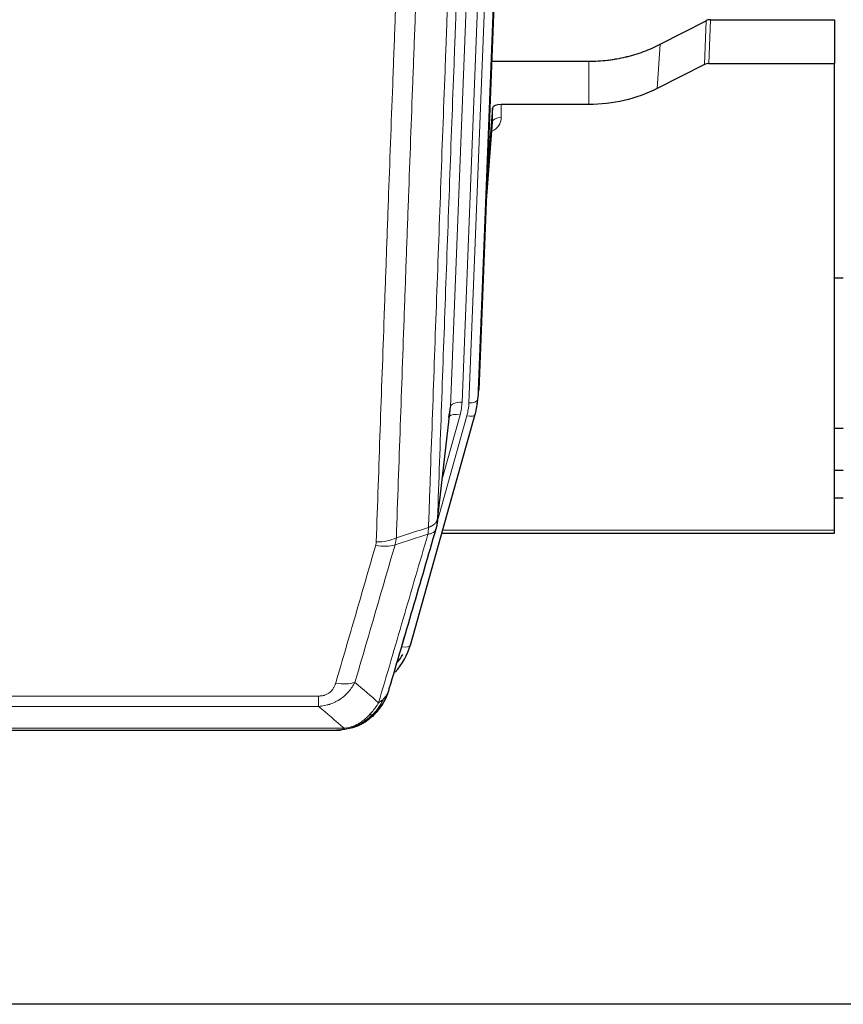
# Model space of a CAD drawing. Header units: inches. Extents: x 0 to 23760, y -13 to 16800.
# Tile 29 of 209: x 5693 to 5975, y 6190 to 6526. Entities that reach past the tile are written whole.
import ezdxf

# ---------------------------------------------------------------- set-up
doc = ezdxf.new("R2010")
doc.units = ezdxf.units.IN
doc.layers.add('254', color=7, linetype='Continuous', true_color=0xffffff)

msp = doc.modelspace()

# ---------------------------------------------------------------- linework, layer by layer
at = {"layer": '254', "color": 2, "linetype": 'Continuous', "lineweight": 25}
for p, q in [((5863.478, 6732.658), (5850.36, 6399.456)), ((5912.391, 6517.551), (5928.07, 6525.58)), ((5929.569, 6525.936), (5971.956, 6525.936)), ((5971.956, 6525.936), (5971.956, 6510.946)), ((5854.781, 6511.744), (5887.956, 6511.744)), ((5927.499, 6510.594), (5911.335, 6502.42)), ((5928.998, 6510.946), (5971.956, 6510.946)), ((5971.956, 6351.465), (5971.956, 6510.946)), ((5887.956, 6496.934), (5858.053, 6496.934)), ((5855.054, 6495.684), (5853.231, 6472.402)), ((5855.065, 6491.107), (5855.054, 6495.684)), ((5852.851, 6462.728), (5855.058, 6490.927)), ((5974.915, 6437.66), (5971.904, 6437.66)), ((5849.864, 6394.613), (5850.238, 6397.872)), ((5836.147, 6353.952), (5840.563, 6392.471)), ((5827.009, 6312.264), (5849.183, 6391.15)), ((5849.183, 6391.15), (5849.202, 6391.247)), ((5971.947, 6386.416), (5974.952, 6386.416)), ((5974.945, 6371.874), (5971.943, 6371.874)), ((5974.945, 6362.449), (5971.943, 6362.449)), ((5837.736, 6350.435), (5971.956, 6350.435)), ((5971.956, 6350.435), (5971.956, 6351.465)), ((5808.958, 6284.649), (5809.058, 6284.677)), ((5583.895, 6283.173), (5802.016, 6283.173)), ((6477.456, 6189.5), (5360.456, 6189.5))]:
    msp.add_line(p, q, dxfattribs=at)
at = {"layer": '254', "color": 110, "linetype": 'Continuous', "lineweight": 13}
for p, q in [((5863.097, 6729.22), (5849.986, 6396.198)), ((5840.653, 6393.644), (5853.719, 6725.538)), ((5857.711, 6727.164), (5844.645, 6395.271)), ((5846.992, 6394.978), (5860.103, 6728)), ((5927.499, 6510.594), (5928.07, 6525.58)), ((5929.569, 6525.936), (5928.998, 6510.946)), ((5911.335, 6502.42), (5912.391, 6517.551)), ((5887.956, 6496.934), (5887.956, 6511.744)), ((5858.053, 6496.934), (5858.063, 6492.518)), ((5852.858, 6462.92), (5855.065, 6491.107)), ((5849.986, 6396.198), (5850.36, 6399.456)), ((5836.276, 6355.463), (5840.653, 6393.644)), ((5836.222, 6354.743), (5846.295, 6390.577)), ((5837.922, 6369.432), (5843.948, 6390.87)), ((5838.023, 6351.465), (5971.956, 6351.465)), ((5824.121, 6311.691), (5828.846, 6328.502)), ((5590.284, 6294.836), (5795.627, 6294.836)), ((5795.627, 6291.303), (5795.627, 6294.836)), ((5795.627, 6291.303), (5590.284, 6291.303)), ((5809.058, 6284.677), (5809.126, 6284.834)), ((5581.553, 6283.835), (5804.358, 6283.835))]:
    msp.add_line(p, q, dxfattribs=at)
at = {"layer": '254', "color": 2, "linetype": 'Continuous', "lineweight": 25}
for centre, major_axis, ratio, start_param, end_param in [((5929.57, 6523.273), (3, -0.007), 0.8874311, 1.5734878, 2.096692), ((5929.001, 6508.317), (3, -0.011), 0.8761328, 1.5751062, 2.0983104), ((5858.052, 6495.64), (-3, 0), 0.4313147, 4.7122344, 6.2494043), ((5822.974, 6397.113), (27.027, -0.37), 0.8864308, 6.0512739, 6.2604253), ((5820.627, 6394.174), (-20.035, -0.399), 0.8846078, 2.8800407, 3.0891922), ((5800.814, 6318.277), (27.014, -0.465), 0.8900028, 5.6139305, 6.0539117), ((5800.541, 6320.241), (27.01, -0.107), 0.887218, 5.6707416, 5.8008547)]:
    msp.add_ellipse(centre, major_axis=major_axis, ratio=ratio, start_param=start_param, end_param=end_param, dxfattribs=at)
at = {"layer": '254', "color": 110, "linetype": 'Continuous', "lineweight": 13}
for centre, major_axis, ratio, start_param, end_param in [((5852.06, 6492.518), (6.003, -0.046), 0.8757409, 5.1963204, 6.2920244), ((5858.063, 6491.064), (-3, -0.007), 0.4848086, 4.7112485, 6.2484184), ((5846.992, 6396.363), (2.998, -0.118), 0.4614673, 4.7305545, 6.248991), ((5844.645, 6393.424), (3.997, -0.157), 0.4614673, 1.5889619, 3.1073983), ((5820.627, 6396.021), (24.033, -0.038), 0.8858289, 6.0405671, 6.2497185), ((5822.974, 6395.728), (24.033, -0.038), 0.8858289, 6.0405671, 6.2497185), ((5843.948, 6389.023), (3.851, -1.082), 0.4480327, 1.6960734, 2.8915811), ((5846.295, 6391.962), (2.888, -0.812), 0.4480327, 4.837666, 6.2831701), ((5815.322, 6353.114), (-9.994, 0.345), 0.559112, 1.5901207, 2.34753), ((5815.135, 6351.941), (-9.604, 2.788), 0.5442898, 1.7274916, 2.473129), ((5824.121, 6313.076), (2.888, -0.812), 0.4480327, 4.837666, 6.2831701), ((5801.474, 6305.058), (9.598, -2.808), 0.562843, 4.8755761, 5.6185342)]:
    msp.add_ellipse(centre, major_axis=major_axis, ratio=ratio, start_param=start_param, end_param=end_param, dxfattribs=at)
for points, knots in [([(5833.187, 6352.455), (5833.243, 6354.067), (5833.299, 6355.68), (5833.411, 6358.909), (5833.579, 6363.756), (5833.975, 6375.092), (5834.318, 6384.851), (5835.011, 6404.428), (5835.952, 6430.683), (5837.41, 6470.529), (5838.414, 6497.399), (5838.988, 6512.601), (5839.052, 6514.291), (5839.18, 6517.674), (5839.373, 6522.751), (5839.824, 6534.621), (5840.216, 6544.836), (5840.544, 6553.37), (5840.61, 6555.078), (5840.742, 6558.496), (5840.94, 6563.627), (5841.405, 6575.619), (5841.808, 6585.935), (5842.62, 6606.617), (5843.717, 6634.325), (5844.845, 6662.298), (5845.416, 6676.351)], [0, 0, 0, 0, 0.015625, 0.015625, 0.03125, 0.0625, 0.125, 0.125, 0.25, 0.375, 0.5, 0.5, 0.515625, 0.515625, 0.53125, 0.5625, 0.625, 0.625, 0.640625, 0.640625, 0.65625, 0.6875, 0.75, 0.75, 0.875, 1, 1, 1, 1]), ([(5848.471, 6678.132), (5847.902, 6664.132), (5846.777, 6636.264), (5845.683, 6608.661), (5844.874, 6588.057), (5844.472, 6577.779), (5844.008, 6565.833), (5843.81, 6560.722), (5843.679, 6557.317), (5843.613, 6555.615), (5843.285, 6547.113), (5842.895, 6536.937), (5842.445, 6525.112), (5842.253, 6520.053), (5842.125, 6516.683), (5842.062, 6515), (5841.489, 6499.856), (5840.488, 6473.087), (5839.033, 6433.394), (5837.627, 6394.16), (5836.721, 6368.311), (5836.276, 6355.463)], [0, 0, 0, 0, 0.125, 0.25, 0.25, 0.3125, 0.34375, 0.359375, 0.359375, 0.375, 0.375, 0.4375, 0.46875, 0.484375, 0.484375, 0.5, 0.5, 0.625, 0.75, 0.875, 1, 1, 1, 1]), ([(5815.322, 6347.52), (5815.76, 6360.234), (5816.65, 6385.812), (5817.571, 6411.691), (5818.273, 6431.214), (5818.509, 6437.741), (5818.985, 6450.831), (5819.225, 6457.396), (5819.95, 6477.145), (5820.441, 6490.382), (5821.065, 6507.017), (5821.19, 6510.349), (5821.441, 6517.019), (5821.82, 6527.037), (5822.202, 6537.092), (5822.973, 6557.25), (5824.015, 6584.259), (5825.623, 6625.162), (5826.723, 6652.693), (5827.281, 6666.523)], [0, 0, 0, 0, 0.125, 0.25, 0.25, 0.3125, 0.3125, 0.375, 0.375, 0.5, 0.5, 0.53125, 0.53125, 0.5625, 0.625, 0.625, 0.75, 0.875, 1, 1, 1, 1]), ([(5834.164, 6667.484), (5833.606, 6653.671), (5832.504, 6626.176), (5830.894, 6585.324), (5829.851, 6558.35), (5829.079, 6538.217), (5828.696, 6528.175), (5828.317, 6518.17), (5828.065, 6511.508), (5827.94, 6508.181), (5827.316, 6491.567), (5826.824, 6478.346), (5826.098, 6458.622), (5825.857, 6452.066), (5825.381, 6438.992), (5825.145, 6432.474), (5824.442, 6412.976), (5823.52, 6387.129), (5822.628, 6361.584), (5822.19, 6348.886)], [0, 0, 0, 0, 0.125, 0.25, 0.375, 0.375, 0.4375, 0.46875, 0.46875, 0.5, 0.5, 0.625, 0.625, 0.6875, 0.6875, 0.75, 0.75, 0.875, 1, 1, 1, 1]), ([(5833.187, 6352.455), (5833.199, 6352.46), (5833.225, 6352.469), (5833.263, 6352.484), (5833.301, 6352.498), (5833.339, 6352.513), (5833.377, 6352.528), (5833.416, 6352.544), (5833.454, 6352.559), (5833.493, 6352.575), (5833.532, 6352.592), (5833.571, 6352.608), (5833.609, 6352.625), (5833.648, 6352.642), (5833.687, 6352.659), (5833.726, 6352.677), (5833.766, 6352.695), (5833.805, 6352.713), (5833.844, 6352.732), (5833.883, 6352.751), (5833.922, 6352.77), (5833.961, 6352.789), (5834.001, 6352.809), (5834.04, 6352.829), (5834.079, 6352.849), (5834.118, 6352.87), (5834.157, 6352.891), (5834.197, 6352.912), (5834.236, 6352.934), (5834.275, 6352.955), (5834.314, 6352.978), (5834.352, 6353), (5834.391, 6353.023), (5834.43, 6353.046), (5834.469, 6353.07), (5834.507, 6353.093), (5834.545, 6353.117), (5834.584, 6353.142), (5834.622, 6353.167), (5834.66, 6353.192), (5834.698, 6353.217), (5834.735, 6353.243), (5834.773, 6353.269), (5834.81, 6353.296), (5834.847, 6353.322), (5834.884, 6353.35), (5834.921, 6353.377), (5834.957, 6353.405), (5834.993, 6353.433), (5835.029, 6353.462), (5835.065, 6353.491), (5835.101, 6353.52), (5835.136, 6353.549), (5835.171, 6353.579), (5835.205, 6353.61), (5835.239, 6353.64), (5835.273, 6353.671), (5835.307, 6353.702), (5835.34, 6353.734), (5835.375, 6353.768), (5835.412, 6353.805), (5835.451, 6353.844), (5835.488, 6353.884), (5835.525, 6353.924), (5835.561, 6353.964), (5835.596, 6354.004), (5835.63, 6354.044), (5835.664, 6354.085), (5835.696, 6354.126), (5835.728, 6354.167), (5835.759, 6354.208), (5835.789, 6354.249), (5835.818, 6354.291), (5835.846, 6354.332), (5835.874, 6354.374), (5835.9, 6354.416), (5835.926, 6354.459), (5835.951, 6354.501), (5835.975, 6354.543), (5835.998, 6354.586), (5836.02, 6354.629), (5836.042, 6354.672), (5836.062, 6354.715), (5836.082, 6354.758), (5836.101, 6354.801), (5836.119, 6354.845), (5836.136, 6354.888), (5836.152, 6354.932), (5836.167, 6354.976), (5836.182, 6355.02), (5836.195, 6355.064), (5836.208, 6355.108), (5836.219, 6355.152), (5836.23, 6355.196), (5836.24, 6355.241), (5836.249, 6355.285), (5836.257, 6355.33), (5836.265, 6355.374), (5836.271, 6355.419), (5836.274, 6355.448), (5836.276, 6355.463)], [0, 0, 0, 0, 0.0069372, 0.0139334, 0.0209887, 0.028103, 0.0352764, 0.0425088, 0.0498003, 0.0571509, 0.0645605, 0.0720292, 0.0795569, 0.0871437, 0.0947896, 0.1024945, 0.1102584, 0.1180815, 0.1259636, 0.1339048, 0.141905, 0.1499643, 0.1580827, 0.1662601, 0.1744966, 0.1827922, 0.1911468, 0.1995605, 0.2080333, 0.2165651, 0.225156, 0.233806, 0.2425151, 0.2512832, 0.2601104, 0.2689967, 0.277942, 0.2869465, 0.29601, 0.3051325, 0.3143142, 0.3235549, 0.3328547, 0.3422136, 0.3516315, 0.3611085, 0.3706446, 0.3802398, 0.3898941, 0.3996074, 0.4093798, 0.4192113, 0.4291019, 0.4390515, 0.4490602, 0.459128, 0.4692549, 0.4794409, 0.4896859, 0.4999901, 0.5124905, 0.524991, 0.5374914, 0.5499918, 0.5624922, 0.5749926, 0.587493, 0.5999934, 0.6124937, 0.6249941, 0.6374944, 0.6499948, 0.6624951, 0.6749954, 0.6874957, 0.699996, 0.7124963, 0.7249966, 0.7374968, 0.7499971, 0.7624973, 0.7749976, 0.7874978, 0.799998, 0.8124982, 0.8249984, 0.8374986, 0.8499988, 0.8624989, 0.8749991, 0.8874992, 0.8999993, 0.9124995, 0.9249996, 0.9374997, 0.9499998, 0.9624998, 0.9749999, 0.9875, 1, 1, 1, 1]), ([(5833.187, 6352.455), (5833.166, 6352.053), (5833.15, 6351.667), (5833.092, 6350.908), (5833.05, 6350.536), (5832.975, 6350.164)], [0, 0, 0, 0, 0.5, 0.5, 1, 1, 1, 1]), ([(5832.975, 6350.164), (5833.384, 6350.198), (5833.756, 6350.268), (5834.415, 6350.472), (5834.7, 6350.606), (5835.172, 6350.928), (5835.357, 6351.116), (5835.621, 6351.535), (5835.699, 6351.767), (5835.72, 6352.013)], [0, 0, 0, 0, 0.25, 0.25, 0.5, 0.5, 0.75, 0.75, 1, 1, 1, 1]), ([(5816.121, 6292.554), (5817.519, 6297.309), (5818.918, 6302.075), (5821.721, 6311.631), (5823.123, 6316.421), (5827.337, 6330.823), (5830.153, 6340.471), (5832.975, 6350.164)], [0, 0, 0, 0, 0.25, 0.25, 0.5, 0.5, 1, 1, 1, 1]), ([(5801.474, 6299.272), (5802.608, 6303.164), (5803.743, 6307.064), (5806.016, 6314.879), (5807.153, 6318.794), (5810.568, 6330.562), (5812.85, 6338.438), (5815.135, 6346.343)], [0, 0, 0, 0, 0.25, 0.25, 0.5, 0.5, 1, 1, 1, 1]), ([(5821.731, 6346.514), (5819.443, 6338.621), (5817.159, 6330.758), (5813.74, 6319.008), (5812.601, 6315.099), (5810.326, 6307.296), (5809.189, 6303.402), (5808.054, 6299.516)], [0, 0, 0, 0, 0.5, 0.5, 0.75, 0.75, 1, 1, 1, 1]), ([(5815.322, 6347.52), (5815.316, 6347.321), (5815.297, 6347.124), (5815.234, 6346.731), (5815.191, 6346.536), (5815.135, 6346.343)], [0, 0, 0, 0, 0.5, 0.5, 1, 1, 1, 1]), ([(5808.054, 6299.516), (5807.756, 6298.949), (5807.43, 6298.402), (5806.717, 6297.35), (5806.33, 6296.846), (5805.702, 6296.123), (5805.43, 6295.83), (5805.145, 6295.545), (5805.03, 6295.432), (5804.972, 6295.376), (5804.796, 6295.209), (5804.677, 6295.1), (5804.075, 6294.564), (5803.566, 6294.168), (5802.894, 6293.713), (5802.757, 6293.624), (5802.55, 6293.494), (5802.481, 6293.451), (5802.341, 6293.367), (5802.271, 6293.325), (5801.919, 6293.121), (5801.632, 6292.966), (5800.756, 6292.533), (5800.151, 6292.283), (5799.448, 6292.046), (5799.369, 6292.02), (5799.211, 6291.97), (5799.132, 6291.946), (5798.894, 6291.874), (5798.735, 6291.829), (5798.255, 6291.702), (5797.933, 6291.628), (5796.957, 6291.436), (5796.297, 6291.35), (5795.627, 6291.303)], [0, 0, 0, 0, 0.125, 0.125, 0.25, 0.25, 0.3125, 0.328125, 0.328125, 0.34375, 0.34375, 0.375, 0.375, 0.5, 0.5, 0.53125, 0.53125, 0.546875, 0.546875, 0.5625, 0.5625, 0.625, 0.625, 0.75, 0.75, 0.765625, 0.765625, 0.78125, 0.78125, 0.8125, 0.8125, 0.875, 0.875, 1, 1, 1, 1]), ([(5801.474, 6299.272), (5801.453, 6299.2), (5801.431, 6299.128), (5801.385, 6298.984), (5801.36, 6298.913), (5801.285, 6298.7), (5801.231, 6298.559), (5801.113, 6298.281), (5801.049, 6298.143), (5800.913, 6297.872), (5800.839, 6297.738), (5800.682, 6297.473), (5800.598, 6297.343), (5800.463, 6297.151), (5800.416, 6297.088), (5800.32, 6296.962), (5800.27, 6296.899), (5800.116, 6296.715), (5800.008, 6296.596), (5799.78, 6296.367), (5799.66, 6296.257), (5799.471, 6296.098), (5799.374, 6296.02), (5799.273, 6295.945), (5799.205, 6295.896), (5799.17, 6295.871), (5798.995, 6295.751), (5798.851, 6295.662), (5798.404, 6295.413), (5798.087, 6295.274), (5797.667, 6295.134), (5797.582, 6295.108), (5797.409, 6295.059), (5797.322, 6295.037), (5797.061, 6294.975), (5796.885, 6294.941), (5796.53, 6294.888), (5796.351, 6294.869), (5795.991, 6294.843), (5795.809, 6294.836), (5795.627, 6294.836)], [0, 0, 0, 0, 0.03125, 0.03125, 0.0625, 0.0625, 0.125, 0.125, 0.1875, 0.1875, 0.25, 0.25, 0.3125, 0.3125, 0.34375, 0.34375, 0.375, 0.375, 0.4375, 0.4375, 0.5, 0.5, 0.53125, 0.546875, 0.546875, 0.5625, 0.5625, 0.625, 0.625, 0.75, 0.75, 0.78125, 0.78125, 0.8125, 0.8125, 0.875, 0.875, 0.9375, 0.9375, 1, 1, 1, 1]), ([(5819.038, 6295.469), (5818.999, 6295.399), (5818.959, 6295.329), (5818.791, 6295.051), (5818.652, 6294.847), (5818.349, 6294.45), (5818.185, 6294.257), (5817.95, 6294.008), (5817.889, 6293.946), (5817.828, 6293.885)], [0, 0, 0, 0, 0.125, 0.125, 0.5, 0.5, 0.875, 0.875, 1, 1, 1, 1]), ([(5816.121, 6292.554), (5815.428, 6291.439), (5814.662, 6290.342), (5813.535, 6288.992), (5813.244, 6288.664), (5812.946, 6288.347)], [0, 0, 0, 0, 0.75, 0.75, 1, 1, 1, 1]), ([(5817.828, 6293.885), (5817.129, 6292.432), (5816.259, 6291.038), (5814.898, 6289.355), (5814.541, 6288.949), (5814.17, 6288.56)], [0, 0, 0, 0, 0.75, 0.75, 1, 1, 1, 1]), ([(5817.828, 6293.885), (5817.705, 6293.763), (5817.577, 6293.643), (5817.245, 6293.351), (5817.034, 6293.182), (5816.592, 6292.858), (5816.361, 6292.703), (5816.121, 6292.554)], [0, 0, 0, 0, 0.25, 0.25, 0.625, 0.625, 1, 1, 1, 1]), ([(5812.946, 6288.347), (5812.796, 6288.189), (5812.645, 6288.034), (5812.03, 6287.425), (5811.551, 6286.997), (5810.557, 6286.21), (5810.042, 6285.852), (5809.335, 6285.427), (5809.156, 6285.326), (5808.976, 6285.228)], [0, 0, 0, 0, 0.125, 0.125, 0.5, 0.5, 0.875, 0.875, 1, 1, 1, 1]), ([(5814.17, 6288.56), (5814.071, 6288.534), (5813.97, 6288.51), (5813.713, 6288.46), (5813.556, 6288.436), (5813.245, 6288.392), (5813.092, 6288.372), (5812.946, 6288.347)], [0, 0, 0, 0, 0.25, 0.25, 0.625, 0.625, 1, 1, 1, 1]), ([(5815.156, 6289.045), (5815.125, 6289.018), (5815.092, 6288.992), (5814.958, 6288.89), (5814.845, 6288.821), (5814.596, 6288.699), (5814.459, 6288.646), (5814.268, 6288.587), (5814.219, 6288.573), (5814.17, 6288.56)], [0, 0, 0, 0, 0.125, 0.125, 0.5, 0.5, 0.875, 0.875, 1, 1, 1, 1]), ([(5808.976, 6285.228), (5808.616, 6285.034), (5808.249, 6284.858), (5806.755, 6284.231), (5805.579, 6283.937), (5804.358, 6283.835)], [0, 0, 0, 0, 0.25, 0.25, 1, 1, 1, 1]), ([(5809.126, 6284.834), (5809.128, 6284.864), (5809.126, 6284.897), (5809.113, 6284.982), (5809.097, 6285.037), (5809.049, 6285.141), (5809.017, 6285.19), (5808.976, 6285.228)], [0, 0, 0, 0, 0.25, 0.25, 0.625, 0.625, 1, 1, 1, 1]), ([(5803.488, 6283.315), (5803.496, 6283.317), (5803.511, 6283.32), (5803.535, 6283.326), (5803.558, 6283.332), (5803.581, 6283.338), (5803.604, 6283.343), (5803.626, 6283.349), (5803.648, 6283.355), (5803.67, 6283.362), (5803.691, 6283.368), (5803.712, 6283.374), (5803.733, 6283.38), (5803.753, 6283.387), (5803.773, 6283.393), (5803.793, 6283.4), (5803.812, 6283.407), (5803.831, 6283.414), (5803.85, 6283.42), (5803.868, 6283.427), (5803.886, 6283.434), (5803.904, 6283.441), (5803.921, 6283.449), (5803.938, 6283.456), (5803.955, 6283.463), (5803.971, 6283.47), (5803.987, 6283.478), (5804.003, 6283.485), (5804.018, 6283.493), (5804.033, 6283.501), (5804.048, 6283.508), (5804.062, 6283.516), (5804.076, 6283.524), (5804.09, 6283.532), (5804.103, 6283.54), (5804.116, 6283.548), (5804.129, 6283.556), (5804.141, 6283.564), (5804.153, 6283.573), (5804.165, 6283.581), (5804.176, 6283.589), (5804.188, 6283.598), (5804.198, 6283.606), (5804.209, 6283.615), (5804.219, 6283.623), (5804.228, 6283.632), (5804.238, 6283.641), (5804.247, 6283.649), (5804.256, 6283.658), (5804.264, 6283.667), (5804.272, 6283.676), (5804.28, 6283.685), (5804.287, 6283.694), (5804.294, 6283.703), (5804.301, 6283.712), (5804.307, 6283.722), (5804.313, 6283.731), (5804.319, 6283.74), (5804.325, 6283.749), (5804.33, 6283.759), (5804.334, 6283.768), (5804.339, 6283.778), (5804.343, 6283.787), (5804.347, 6283.797), (5804.35, 6283.806), (5804.353, 6283.816), (5804.356, 6283.826), (5804.357, 6283.832), (5804.358, 6283.835)], [0, 0, 0, 0, 0.0185022, 0.0368847, 0.0551481, 0.073293, 0.0913199, 0.1092294, 0.1270222, 0.1446988, 0.1622598, 0.1797059, 0.1970378, 0.2142561, 0.2313614, 0.2483544, 0.265236, 0.2820066, 0.2986672, 0.3152184, 0.331661, 0.3479958, 0.3642235, 0.380345, 0.3963611, 0.4122725, 0.4280803, 0.4437851, 0.459388, 0.4748898, 0.4902915, 0.5055939, 0.5207981, 0.535905, 0.5509156, 0.565831, 0.5806521, 0.5953801, 0.6100159, 0.6245607, 0.6390157, 0.6533819, 0.6676604, 0.6818526, 0.6959596, 0.7099825, 0.7239227, 0.7377815, 0.75156, 0.7652597, 0.7788818, 0.7924277, 0.8058989, 0.8192966, 0.8326224, 0.8458776, 0.8590638, 0.8721825, 0.8852351, 0.8982233, 0.9111485, 0.9240124, 0.9368166, 0.9495628, 0.9622525, 0.9748874, 0.9874694, 1, 1, 1, 1])]:
    msp.add_open_spline(points, degree=3, knots=knots, dxfattribs=at)
at = {"layer": '254', "color": 2, "linetype": 'Continuous', "lineweight": 25}
for points, knots in [([(5887.956, 6511.744), (5889.025, 6511.744), (5891.16, 6511.806), (5893.286, 6511.992), (5894.612, 6512.148), (5894.877, 6512.181), (5895.405, 6512.25), (5896.197, 6512.36), (5896.985, 6512.488), (5898.555, 6512.765), (5899.595, 6512.981), (5900.757, 6513.257), (5900.886, 6513.289), (5901.144, 6513.352), (5901.53, 6513.448), (5902.426, 6513.683), (5903.186, 6513.9), (5904.696, 6514.356), (5906.683, 6515.02), (5908.617, 6515.798), (5910.524, 6516.632), (5911.465, 6517.077), (5912.391, 6517.551)], [0, 0, 0, 0, 0.125, 0.25, 0.25, 0.28125, 0.28125, 0.3125, 0.375, 0.375, 0.5, 0.5, 0.515625, 0.515625, 0.53125, 0.5625, 0.625, 0.625, 0.75, 0.875, 0.875, 1, 1, 1, 1]), ([(5911.335, 6502.42), (5907.802, 6500.633), (5904, 6499.254), (5896.117, 6497.404), (5892.036, 6496.934), (5887.956, 6496.934)], [0, 0, 0, 0, 0.5, 0.5, 1, 1, 1, 1]), ([(5836.276, 6355.463), (5836.276, 6355.453), (5836.274, 6355.413), (5836.271, 6355.327), (5836.264, 6355.187), (5836.252, 6354.994), (5836.234, 6354.748), (5836.205, 6354.449), (5836.163, 6354.098), (5836.119, 6353.798), (5836.081, 6353.567), (5836.056, 6353.424), (5836.029, 6353.284), (5836.003, 6353.149), (5835.975, 6353.018), (5835.947, 6352.891), (5835.919, 6352.768), (5835.891, 6352.648), (5835.862, 6352.533), (5835.834, 6352.421), (5835.805, 6352.314), (5835.777, 6352.21), (5835.748, 6352.11), (5835.729, 6352.045), (5835.72, 6352.013)], [0, 0, 0, 0, 0.0092499, 0.0337179, 0.073404, 0.128308, 0.1984299, 0.2837694, 0.3843264, 0.5001005, 0.5424888, 0.5838484, 0.6241794, 0.6634821, 0.7017567, 0.7390032, 0.7752221, 0.8104134, 0.8445775, 0.8777146, 0.909825, 0.9409091, 0.9709673, 1, 1, 1, 1]), ([(5835.72, 6352.013), (5833.034, 6342.802), (5830.354, 6333.632), (5826.344, 6319.939), (5825.008, 6315.385), (5822.341, 6306.298), (5821.008, 6301.766), (5819.677, 6297.243)], [0, 0, 0, 0, 0.5, 0.5, 0.75, 0.75, 1, 1, 1, 1]), ([(5819.038, 6295.469), (5818.426, 6293.729), (5817.53, 6292.041), (5816, 6290.005), (5815.59, 6289.514), (5815.156, 6289.045)], [0, 0, 0, 0, 0.75, 0.75, 1, 1, 1, 1]), ([(5819.677, 6297.243), (5819.672, 6297.221), (5819.66, 6297.177), (5819.642, 6297.111), (5819.623, 6297.046), (5819.605, 6296.98), (5819.586, 6296.915), (5819.568, 6296.851), (5819.549, 6296.786), (5819.53, 6296.722), (5819.51, 6296.658), (5819.491, 6296.595), (5819.471, 6296.531), (5819.451, 6296.468), (5819.431, 6296.405), (5819.411, 6296.343), (5819.391, 6296.281), (5819.371, 6296.219), (5819.35, 6296.157), (5819.33, 6296.096), (5819.309, 6296.035), (5819.288, 6295.974), (5819.267, 6295.914), (5819.246, 6295.854), (5819.224, 6295.794), (5819.203, 6295.734), (5819.181, 6295.675), (5819.159, 6295.616), (5819.137, 6295.557), (5819.116, 6295.499), (5819.093, 6295.44), (5819.071, 6295.383), (5819.049, 6295.325), (5819.026, 6295.268), (5819.004, 6295.211), (5818.981, 6295.154), (5818.959, 6295.097), (5818.936, 6295.041), (5818.913, 6294.985), (5818.89, 6294.93), (5818.867, 6294.875), (5818.843, 6294.819), (5818.82, 6294.765), (5818.797, 6294.71), (5818.773, 6294.656), (5818.75, 6294.602), (5818.726, 6294.549), (5818.702, 6294.495), (5818.679, 6294.442), (5818.655, 6294.389), (5818.631, 6294.337), (5818.607, 6294.285), (5818.583, 6294.233), (5818.559, 6294.181), (5818.534, 6294.13), (5818.51, 6294.079), (5818.486, 6294.028), (5818.462, 6293.977), (5818.437, 6293.927), (5818.413, 6293.877), (5818.388, 6293.827), (5818.364, 6293.778), (5818.339, 6293.729), (5818.314, 6293.68), (5818.29, 6293.631), (5818.265, 6293.583), (5818.24, 6293.535), (5818.215, 6293.487), (5818.191, 6293.44), (5818.166, 6293.393), (5818.141, 6293.346), (5818.116, 6293.299), (5818.091, 6293.252), (5818.066, 6293.206), (5818.041, 6293.16), (5818.016, 6293.115), (5817.991, 6293.07), (5817.966, 6293.024), (5817.941, 6292.98), (5817.916, 6292.935), (5817.891, 6292.891), (5817.866, 6292.847), (5817.841, 6292.803), (5817.816, 6292.76), (5817.791, 6292.716), (5817.765, 6292.674), (5817.74, 6292.631), (5817.715, 6292.588), (5817.69, 6292.546), (5817.665, 6292.504), (5817.64, 6292.463), (5817.615, 6292.421), (5817.59, 6292.38), (5817.565, 6292.34), (5817.54, 6292.299), (5817.515, 6292.259), (5817.49, 6292.219), (5817.465, 6292.179), (5817.44, 6292.139), (5817.415, 6292.1), (5817.39, 6292.061), (5817.366, 6292.022), (5817.341, 6291.984), (5817.316, 6291.945), (5817.291, 6291.907), (5817.267, 6291.869), (5817.242, 6291.832), (5817.217, 6291.795), (5817.193, 6291.758), (5817.168, 6291.721), (5817.144, 6291.684), (5817.119, 6291.648), (5817.095, 6291.612), (5817.07, 6291.576), (5817.046, 6291.541), (5817.022, 6291.505), (5816.997, 6291.47), (5816.973, 6291.436), (5816.949, 6291.401), (5816.925, 6291.367), (5816.901, 6291.333), (5816.877, 6291.299), (5816.853, 6291.265), (5816.829, 6291.232), (5816.805, 6291.199), (5816.782, 6291.166), (5816.758, 6291.133), (5816.734, 6291.101), (5816.711, 6291.069), (5816.687, 6291.037), (5816.664, 6291.005), (5816.641, 6290.973), (5816.617, 6290.942), (5816.594, 6290.911), (5816.571, 6290.88), (5816.548, 6290.85), (5816.525, 6290.82), (5816.502, 6290.79), (5816.479, 6290.76), (5816.457, 6290.73), (5816.434, 6290.701), (5816.411, 6290.672), (5816.389, 6290.643), (5816.367, 6290.614), (5816.344, 6290.585), (5816.322, 6290.557), (5816.3, 6290.529), (5816.278, 6290.501), (5816.256, 6290.474), (5816.234, 6290.446), (5816.212, 6290.419), (5816.191, 6290.392), (5816.169, 6290.366), (5816.148, 6290.339), (5816.126, 6290.313), (5816.105, 6290.287), (5816.084, 6290.261), (5816.063, 6290.235), (5816.042, 6290.21), (5816.021, 6290.185), (5816, 6290.16), (5815.98, 6290.135), (5815.959, 6290.111), (5815.939, 6290.086), (5815.918, 6290.062), (5815.898, 6290.038), (5815.878, 6290.015), (5815.858, 6289.991), (5815.838, 6289.968), (5815.818, 6289.945), (5815.799, 6289.922), (5815.779, 6289.899), (5815.76, 6289.877), (5815.741, 6289.855), (5815.721, 6289.833), (5815.702, 6289.811), (5815.683, 6289.789), (5815.665, 6289.768), (5815.652, 6289.753), (5815.646, 6289.746)], [0, 0, 0, 0, 0.0080212, 0.0160154, 0.0239827, 0.0319231, 0.0398365, 0.0477229, 0.0555824, 0.0634149, 0.0712205, 0.0789992, 0.0867509, 0.0944756, 0.1021734, 0.1098443, 0.1174881, 0.1251051, 0.1326951, 0.1402581, 0.1477942, 0.1553034, 0.1627856, 0.1702408, 0.1776691, 0.1850704, 0.1924448, 0.1997923, 0.2071128, 0.2144063, 0.2216729, 0.2289126, 0.2361253, 0.243311, 0.2504698, 0.2576016, 0.2647065, 0.2717845, 0.2788355, 0.2858595, 0.2928566, 0.2998268, 0.30677, 0.3136862, 0.3205755, 0.3274379, 0.3342733, 0.3410817, 0.3478632, 0.3546178, 0.3613454, 0.3680461, 0.3747198, 0.3813665, 0.3879863, 0.3945792, 0.4011451, 0.4076841, 0.4141961, 0.4206811, 0.4271393, 0.4335704, 0.4399746, 0.4463519, 0.4527022, 0.4590256, 0.465322, 0.4715915, 0.477834, 0.4840496, 0.4902382, 0.4963999, 0.5025346, 0.5086424, 0.5147232, 0.5207771, 0.526804, 0.532804, 0.5387771, 0.5447232, 0.5506423, 0.5565345, 0.5623997, 0.568238, 0.5740494, 0.5798338, 0.5855912, 0.5913217, 0.5970253, 0.6027019, 0.6083515, 0.6139742, 0.61957, 0.6251388, 0.6306807, 0.6361956, 0.6416836, 0.6471446, 0.6525787, 0.6579858, 0.663366, 0.6687192, 0.6740455, 0.6793448, 0.6846172, 0.6898627, 0.6950812, 0.7002727, 0.7054373, 0.710575, 0.7156857, 0.7207694, 0.7258262, 0.7308561, 0.735859, 0.740835, 0.745784, 0.7507061, 0.7556012, 0.7604694, 0.7653107, 0.7701249, 0.7749123, 0.7796727, 0.7844061, 0.7891127, 0.7937922, 0.7984448, 0.8030705, 0.8076692, 0.812241, 0.8167858, 0.8213037, 0.8257947, 0.8302587, 0.8346957, 0.8391058, 0.843489, 0.8478452, 0.8521745, 0.8564768, 0.8607522, 0.8650006, 0.8692221, 0.8734166, 0.8775842, 0.8817249, 0.8858386, 0.8899254, 0.8939852, 0.8980181, 0.902024, 0.906003, 0.909955, 0.9138802, 0.9177783, 0.9216495, 0.9254938, 0.9293111, 0.9331015, 0.936865, 0.9406015, 0.944311, 0.9479937, 0.9516493, 0.9552781, 0.9588799, 0.9624547, 0.9660026, 0.9695236, 0.9730176, 0.9764847, 0.9799249, 0.9833381, 0.9867243, 0.9900837, 0.993416, 0.9967215, 1, 1, 1, 1]), ([(5819.677, 6297.243), (5819.593, 6296.782), (5819.451, 6296.332), (5819.188, 6295.753), (5819.116, 6295.61), (5819.038, 6295.469)], [0, 0, 0, 0, 0.75, 0.75, 1, 1, 1, 1]), ([(5814.17, 6288.56), (5813.984, 6288.365), (5813.795, 6288.175), (5813.023, 6287.432), (5812.413, 6286.915), (5811.143, 6285.977), (5810.484, 6285.556), (5809.582, 6285.063), (5809.355, 6284.946), (5809.126, 6284.834)], [0, 0, 0, 0, 0.125, 0.125, 0.5, 0.5, 0.875, 0.875, 1, 1, 1, 1]), ([(5815.156, 6289.045), (5814.938, 6288.81), (5814.715, 6288.581), (5813.841, 6287.731), (5813.15, 6287.15), (5812.423, 6286.624)], [0, 0, 0, 0, 0.2626999, 0.2626999, 1, 1, 1, 1]), ([(5815.535, 6289.515), (5815.479, 6289.412), (5815.41, 6289.31), (5815.273, 6289.154), (5815.217, 6289.098), (5815.156, 6289.045)], [0, 0, 0, 0, 0.6295096, 0.6295096, 1, 1, 1, 1]), ([(5809.126, 6284.834), (5808.669, 6284.611), (5808.205, 6284.412), (5806.334, 6283.71), (5804.898, 6283.404), (5803.488, 6283.315)], [0, 0, 0, 0, 0.25, 0.25, 1, 1, 1, 1]), ([(5801.816, 6283.175), (5801.83, 6283.175), (5801.859, 6283.174), (5801.9, 6283.173), (5801.941, 6283.173), (5801.98, 6283.173), (5802.019, 6283.173), (5802.056, 6283.173), (5802.092, 6283.173), (5802.128, 6283.173), (5802.162, 6283.174), (5802.195, 6283.174), (5802.227, 6283.175), (5802.258, 6283.176), (5802.288, 6283.177), (5802.317, 6283.178), (5802.345, 6283.179), (5802.372, 6283.18), (5802.398, 6283.181), (5802.422, 6283.182), (5802.446, 6283.183), (5802.469, 6283.185), (5802.49, 6283.186), (5802.511, 6283.187), (5802.53, 6283.188), (5802.548, 6283.189), (5802.566, 6283.19), (5802.582, 6283.191), (5802.597, 6283.192), (5802.612, 6283.193), (5802.625, 6283.194), (5802.637, 6283.195), (5802.648, 6283.196), (5802.658, 6283.197), (5802.667, 6283.197), (5802.674, 6283.198), (5802.681, 6283.199), (5802.687, 6283.199), (5802.692, 6283.199), (5802.704, 6283.2), (5802.725, 6283.202), (5802.754, 6283.205), (5802.782, 6283.207), (5802.811, 6283.21), (5802.839, 6283.213), (5802.866, 6283.216), (5802.894, 6283.219), (5802.921, 6283.222), (5802.947, 6283.225), (5802.974, 6283.228), (5803, 6283.231), (5803.025, 6283.234), (5803.051, 6283.238), (5803.076, 6283.241), (5803.1, 6283.245), (5803.125, 6283.248), (5803.149, 6283.252), (5803.172, 6283.255), (5803.196, 6283.259), (5803.219, 6283.263), (5803.241, 6283.267), (5803.264, 6283.27), (5803.286, 6283.274), (5803.307, 6283.278), (5803.329, 6283.282), (5803.35, 6283.286), (5803.37, 6283.29), (5803.391, 6283.294), (5803.411, 6283.298), (5803.43, 6283.302), (5803.45, 6283.307), (5803.469, 6283.311), (5803.481, 6283.314), (5803.488, 6283.315)], [0, 0, 0, 0, 0.0247661, 0.0489206, 0.0724636, 0.0953949, 0.1177147, 0.1394229, 0.1605195, 0.1810045, 0.2008779, 0.2201398, 0.23879, 0.2568287, 0.2742558, 0.2910713, 0.3072753, 0.3228676, 0.3378484, 0.3522176, 0.3659752, 0.3791212, 0.3916556, 0.4035785, 0.4148897, 0.4255894, 0.4356775, 0.445154, 0.454019, 0.4622723, 0.4699141, 0.4769443, 0.4833629, 0.48917, 0.4943654, 0.4989493, 0.5029216, 0.5062824, 0.5090316, 0.5111692, 0.5284651, 0.5456049, 0.5625886, 0.5794163, 0.5960881, 0.612604, 0.6289642, 0.6451687, 0.6612176, 0.6771111, 0.6928491, 0.7084319, 0.7238594, 0.7391318, 0.7542492, 0.7692118, 0.7840195, 0.7986726, 0.8131712, 0.8275153, 0.8417051, 0.8557408, 0.8696224, 0.8833501, 0.8969241, 0.9103445, 0.9236114, 0.936725, 0.9496856, 0.9624932, 0.975148, 0.9876502, 1, 1, 1, 1]), ([(5808.958, 6284.649), (5808.38, 6284.399), (5807.792, 6284.179), (5807.111, 6283.965), (5807.024, 6283.938), (5806.936, 6283.912)], [0, 0, 0, 0, 0.8717446, 0.8717446, 1, 1, 1, 1])]:
    msp.add_open_spline(points, degree=3, knots=knots, dxfattribs=at)
at = {"layer": '254', "color": 110, "linetype": 'Continuous', "lineweight": 13}
for points in [[(5822.19, 6348.886), (5825.856, 6350.078), (5829.522, 6351.267), (5833.187, 6352.455)], [(5832.975, 6350.164), (5829.228, 6348.949), (5825.48, 6347.732), (5821.731, 6346.514)], [(5822.19, 6348.886), (5822.149, 6348.479), (5822.032, 6347.677), (5821.844, 6346.898), (5821.731, 6346.514)], [(5808.054, 6299.516), (5810.758, 6297.198), (5813.447, 6294.877), (5816.121, 6292.554)], [(5804.358, 6283.835), (5801.465, 6286.327), (5798.555, 6288.817), (5795.627, 6291.303)]]:
    msp.add_open_spline(points, degree=3, dxfattribs=at)
at = {"layer": '254', "color": 2, "linetype": 'Continuous', "lineweight": 25}
for points, degree in [([(5809.056, 6284.676), (5810.923, 6285.51), (5812.569, 6286.731)], 2), ([(5803.551, 6283.252), (5802.969, 6283.197), (5802.39, 6283.171), (5801.816, 6283.175)], 3)]:
    msp.add_open_spline(points, degree=degree, dxfattribs=at)

doc.saveas('drawing.dxf')
